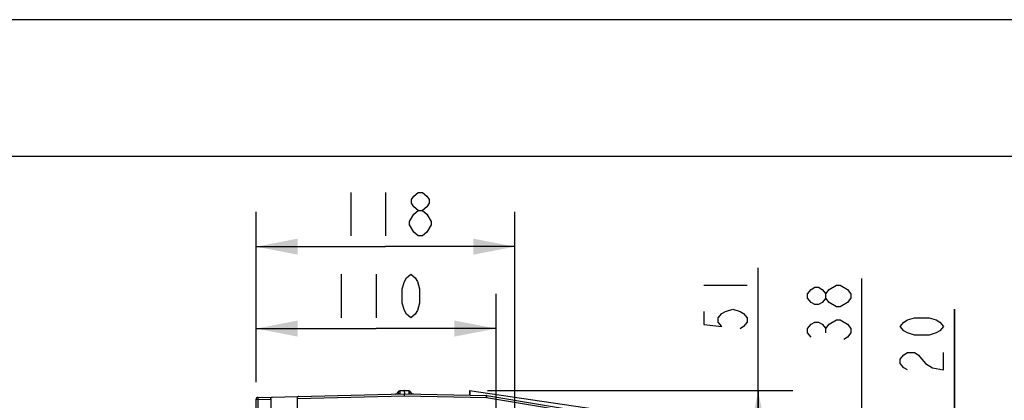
# Model space of a CAD drawing. Header units: inches. Extents: x 0 to 82.7, y 0 to 58.5.
# Tile 79 of 79: x 28.3 to 46, y 51.6 to 58.5. Entities that reach past the tile are written whole.
import ezdxf

# ---------------------------------------------------------------- set-up
doc = ezdxf.new("R2010")
doc.units = ezdxf.units.IN
doc.header["$LTSCALE"] = 4.547244
doc.header["$MEASUREMENT"] = 0
doc.layers.get('0').update_dxf_attribs({"linetype": 'CONTINUOUS'})
doc.styles.get("Standard").update_dxf_attribs({"font": 'txt', "width": 0.8})
doc.dimstyles.new('DIMSTYLE_2', dxfattribs={"dimtxt": 0.78125, "dimasz": 0.75, "dimexe": 0.18, "dimexo": 0.0625, "dimgap": 0.09, "dimtad": 1, "dimdec": 0, "dimzin": 4, "dimdsep": 46, "dimtxsty": 'STANDARD', "dimblk": '_FILLED', "dimblk1": '_FILLED', "dimblk2": '_FILLED', "dimcen": 0.09, "dimadec": 0, "dimazin": 0, "dimtfac": 1, "dimtdec": 0, "dimtofl": 0, "dimtmove": 0, "dimatfit": 3, "dimldrblk": '_FILLED', "dimfxl": 1, "dimtolj": 1, "dimtzin": 4, "dimarcsym": 0})

# ---------------------------------------------------------------- blocks, each defined once
blk = doc.blocks.new('_FILLED')
at = {"color": 0, "linetype": 'BYBLOCK'}
blk.add_solid([(0, 0), (-1, 0.193), (-1, -0.193)], dxfattribs=at)
blk = doc.blocks.new('*D14')
at = {"color": 7, "linetype": 'CONTINUOUS'}
for p, q in [((32.502, 51.946), (32.502, 55.008)), ((37.155, 51.136), (37.155, 55.008)), ((32.502, 54.383), (34.828, 54.383)), ((37.155, 54.383), (34.828, 54.383))]:
    blk.add_line(p, q, dxfattribs=at)
at = {"color": 7, "linetype": 'CONTINUOUS', "xscale": 0.75, "yscale": 0.75, "zscale": 0.75, "rotation": 180}
blk.add_blockref('_FILLED', (32.502, 54.383), dxfattribs=at)
at = {"color": 7, "linetype": 'CONTINUOUS', "xscale": 0.75, "yscale": 0.75, "zscale": 0.75}
blk.add_blockref('_FILLED', (37.155, 54.383), dxfattribs=at)
blk = doc.blocks.new('*D15')
at = {"color": 7, "linetype": 'CONTINUOUS'}
for p, q in [((32.502, 51.946), (32.502, 53.535)), ((36.816, 49.623), (36.816, 53.535)), ((32.502, 52.91), (34.659, 52.91)), ((36.816, 52.91), (34.659, 52.91))]:
    blk.add_line(p, q, dxfattribs=at)
at = {"color": 7, "linetype": 'CONTINUOUS', "xscale": 0.75, "yscale": 0.75, "zscale": 0.75, "rotation": 180}
blk.add_blockref('_FILLED', (32.502, 52.91), dxfattribs=at)
at = {"color": 7, "linetype": 'CONTINUOUS', "xscale": 0.75, "yscale": 0.75, "zscale": 0.75}
blk.add_blockref('_FILLED', (36.816, 52.91), dxfattribs=at)
blk = doc.blocks.new('*D16')
at = {"color": 7, "linetype": 'CONTINUOUS'}
for p, q in [((43.392, 49.033), (43.392, 53.809)), ((38.501, 49.79), (44.017, 49.79)), ((43.392, 49.79), (43.392, 49.033)), ((43.392, 48.277), (43.392, 49.033)), ((38.162, 48.277), (44.017, 48.277))]:
    blk.add_line(p, q, dxfattribs=at)
at = {"color": 7, "linetype": 'CONTINUOUS', "xscale": 0.75, "yscale": 0.75, "zscale": 0.75}
for p, rotation in [((43.392, 49.79), 90), ((43.392, 48.277), 270)]:
    blk.add_blockref('_FILLED', p, dxfattribs=dict(at, rotation=rotation))
blk = doc.blocks.new('*D17')
at = {"color": 7, "linetype": 'CONTINUOUS'}
for p, q in [((45.055, 48.277), (45.055, 53.26)), ((45.055, 53.26), (45.055, 47.891)), ((38.162, 48.277), (45.68, 48.277)), ((45.055, 46.505), (45.055, 47.891)), ((39.288, 47.505), (45.68, 47.505)), ((45.055, 47.505), (45.055, 46.505))]:
    blk.add_line(p, q, dxfattribs=at)
at = {"color": 7, "linetype": 'CONTINUOUS', "xscale": 0.75, "yscale": 0.75, "zscale": 0.75}
for p, rotation in [((45.055, 48.277), 270), ((45.055, 47.505), 90)]:
    blk.add_blockref('_FILLED', p, dxfattribs=dict(at, rotation=rotation))
blk = doc.blocks.new('*D19')
at = {"color": 7, "linetype": 'CONTINUOUS'}
for p, q in [((41.527, 50.792), (41.527, 54.001)), ((36.664, 51.795), (42.152, 51.795)), ((41.527, 51.795), (41.527, 50.792)), ((41.527, 49.79), (41.527, 50.792)), ((38.501, 49.79), (42.152, 49.79))]:
    blk.add_line(p, q, dxfattribs=at)
at = {"color": 7, "linetype": 'CONTINUOUS', "xscale": 0.75, "yscale": 0.75, "zscale": 0.75}
for p, rotation in [((41.527, 51.795), 90), ((41.527, 49.79), 270)]:
    blk.add_blockref('_FILLED', p, dxfattribs=dict(at, rotation=rotation))

msp = doc.modelspace()

# ---------------------------------------------------------------- linework, layer by layer
at = {"color": 7, "linetype": 'CONTINUOUS'}
for p, q in [((0, 58.465), (82.677, 58.465)), ((79.724, 56.004), (2.953, 56.004)), ((34.203, 55.359), (34.203, 54.578)), ((34.828, 55.359), (34.828, 54.578)), ((35.258, 54.773), (35.258, 54.838)), ((34.034, 53.887), (34.034, 53.106)), ((34.659, 53.887), (34.659, 53.106)), ((40.55, 53.689), (41.331, 53.689)), ((43.001, 53.301), (42.936, 53.301)), ((42.741, 52.833), (42.741, 52.911)), ((32.536, 51.673), (35.167, 51.737)), ((33.238, 51.651), (35.167, 51.698)), ((35.053, 51.767), (35.052, 51.769)), ((35.166, 51.794), (35.088, 51.792)), ((35.088, 51.788), (35.088, 51.792)), ((35.166, 51.79), (35.088, 51.788)), ((35.088, 51.788), (35.088, 51.736)), ((35.247, 51.793), (35.166, 51.794)), ((35.166, 51.794), (35.166, 51.79)), ((35.166, 51.79), (35.167, 51.738)), ((35.247, 51.789), (35.166, 51.79)), ((35.167, 51.737), (36.641, 51.709)), ((35.167, 51.698), (35.167, 51.737)), ((35.167, 51.698), (36.641, 51.67)), ((35.247, 51.793), (35.247, 51.736)), ((35.282, 51.769), (35.281, 51.767)), ((36.34, 51.796), (36.34, 51.715)), ((36.34, 51.796), (39.141, 51.381)), ((36.352, 51.715), (36.352, 51.795)), ((36.641, 51.67), (36.641, 51.709)), ((36.647, 51.708), (36.641, 51.67)), ((36.647, 51.708), (38.758, 51.355)), ((32.502, 50.788), (32.502, 51.638)), ((32.537, 51.634), (32.502, 51.634)), ((32.537, 51.634), (32.536, 51.673)), ((32.537, 51.634), (32.766, 51.639)), ((32.537, 50.792), (32.537, 51.634)), ((32.766, 51.639), (32.766, 51.444)), ((33.238, 51.651), (33.238, 50.969)), ((36.641, 51.67), (38.758, 51.315))]:
    msp.add_line(p, q, dxfattribs=at)
for points in [[(35.414, 55.034), (35.336, 55.099), (35.297, 55.164), (35.297, 55.229), (35.336, 55.294), (35.414, 55.359), (35.493, 55.359), (35.571, 55.294), (35.61, 55.229), (35.61, 55.164), (35.571, 55.099), (35.493, 55.034)], [(35.258, 54.838), (35.336, 54.969), (35.414, 55.034), (35.493, 55.034), (35.571, 54.969)], [(35.571, 54.969), (35.649, 54.838), (35.649, 54.773), (35.571, 54.643)], [(35.414, 54.578), (35.336, 54.643), (35.258, 54.773)], [(35.571, 54.643), (35.493, 54.578), (35.414, 54.578)], [(35.284, 53.106), (35.206, 53.171), (35.167, 53.236), (35.128, 53.366), (35.128, 53.627), (35.167, 53.757), (35.206, 53.822), (35.284, 53.887), (35.362, 53.822), (35.401, 53.757), (35.44, 53.627), (35.44, 53.366), (35.401, 53.236), (35.362, 53.171), (35.284, 53.106)], [(42.741, 53.458), (42.676, 53.379), (42.61, 53.34), (42.545, 53.34), (42.48, 53.379), (42.415, 53.458), (42.415, 53.536), (42.48, 53.614), (42.545, 53.653), (42.61, 53.653), (42.676, 53.614), (42.741, 53.536)], [(42.806, 53.614), (42.936, 53.692), (43.001, 53.692)], [(43.001, 53.692), (43.131, 53.614), (43.196, 53.536), (43.196, 53.458)], [(42.936, 53.301), (42.806, 53.379), (42.741, 53.458), (42.741, 53.536), (42.806, 53.614)], [(43.196, 53.458), (43.131, 53.379), (43.001, 53.301)], [(40.55, 53.22), (40.55, 52.986), (40.876, 52.947), (40.811, 53.025), (40.811, 53.103), (40.876, 53.181), (40.941, 53.22), (41.071, 53.259), (41.201, 53.22), (41.266, 53.181), (41.331, 53.103), (41.331, 53.025), (41.266, 52.947), (41.201, 52.908)], [(44.86, 52.948), (44.795, 52.87), (44.729, 52.831), (44.599, 52.792), (44.339, 52.792), (44.209, 52.831), (44.144, 52.87), (44.078, 52.948), (44.144, 53.026), (44.209, 53.065), (44.339, 53.104), (44.599, 53.104), (44.729, 53.065), (44.795, 53.026), (44.86, 52.948)], [(42.48, 52.754), (42.415, 52.833), (42.415, 52.911), (42.48, 52.989), (42.545, 53.028), (42.61, 53.028), (42.676, 52.989), (42.741, 52.911), (42.806, 52.989)], [(42.806, 52.989), (42.936, 53.067), (43.001, 53.067)], [(43.001, 53.067), (43.131, 52.989), (43.196, 52.911), (43.196, 52.833), (43.131, 52.754), (43.066, 52.715)], [(44.209, 52.167), (44.144, 52.206), (44.078, 52.284), (44.078, 52.362), (44.144, 52.44), (44.209, 52.479), (44.339, 52.479), (44.404, 52.44)], [(44.404, 52.44), (44.534, 52.284), (44.664, 52.206), (44.86, 52.167), (44.86, 52.479)]]:
    msp.add_lwpolyline(points, dxfattribs=at)
for centre, radius, start, end in [((34.998, 51.792), 0.0591, 271.4, 336.567), ((35, 51.792), 0.0589, 271.4205, 334.3024), ((35.088, 51.753), 0.0394, 91.4, 156.567), ((35.246, 51.753), 0.0394, 23.7512, 88.9), ((35.334, 51.793), 0.0589, 206.0157, 268.8777), ((35.336, 51.793), 0.0591, 203.7512, 268.9), ((36.641, 51.67), 0.0394, 80.5, 88.9), ((32.537, 51.638), 0.0354, 91.4, 180)]:
    msp.add_arc(centre, radius, start, end, dxfattribs=at)
for points, knots in [([(33.268, 51.691), (33.26, 51.691), (33.243, 51.68), (33.238, 51.661), (33.238, 51.651)], [0, 0, 0, 0, 0.417875, 1, 1, 1, 1]), ([(35.053, 51.767), (35.055, 51.761), (35.062, 51.746), (35.077, 51.736), (35.088, 51.736)], [0, 0, 0, 0, 0.36594, 1, 1, 1, 1]), ([(35.247, 51.736), (35.257, 51.736), (35.273, 51.747), (35.279, 51.762), (35.281, 51.767)], [0, 0, 0, 0, 0.633956, 1, 1, 1, 1]), ([(32.766, 51.639), (32.766, 51.65), (32.77, 51.668), (32.788, 51.679), (32.795, 51.679)], [0, 0, 0, 0, 0.582125, 1, 1, 1, 1])]:
    msp.add_open_spline(points, degree=3, knots=knots, dxfattribs=at)
for points in [[(35.088, 51.788), (35.074, 51.788), (35.059, 51.779), (35.053, 51.767)], [(35.281, 51.767), (35.275, 51.779), (35.26, 51.788), (35.247, 51.789)]]:
    msp.add_open_spline(points, degree=3, dxfattribs=at)

# ---------------------------------------------------------------- dimensions: what is measured, and where the dimension line sits
for base, p1, p2, angle, picture, middle in [((32.502, 54.383), (37.155, 51.136), (32.502, 51.946), 180, '*D14', (33.891, 54.578)), ((41.527, 51.795), (38.501, 49.79), (36.664, 51.795), 90, '*D19', (41.331, 52.751)), ((43.392, 48.277), (38.501, 49.79), (38.162, 48.277), 270, '*D16', (43.196, 52.559)), ((32.502, 52.91), (36.816, 49.623), (32.502, 51.946), 180, '*D15', (33.722, 53.106)), ((45.055, 47.505), (38.162, 48.277), (39.288, 47.505), 270, '*D17', (44.86, 52.01))]:
    dim = msp.add_linear_dim(base=base, p1=p1, p2=p2, angle=angle, dimstyle='DIMSTYLE_2', dxfattribs=at)
    dim.commit()
    dim.dimension.update_dxf_attribs({"geometry": picture, "text_midpoint": middle, "dimtype": 160})

doc.saveas('drawing.dxf')
